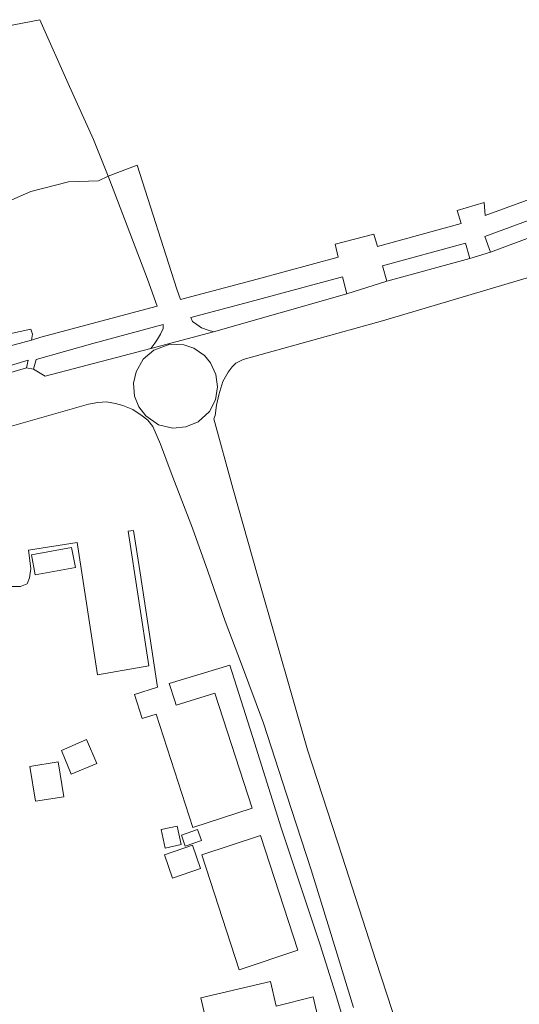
# Model space of a CAD drawing. Extents: x 184075 to 186166, y 346026 to 349063.
# Tile 132 of 136: x 185642 to 185718, y 347940 to 348089. Entities that reach past the tile are written whole.
import ezdxf

# ---------------------------------------------------------------- set-up
doc = ezdxf.new("R2010")
doc.units = 0
for name, color, linetype, lineweight in [('B-ME-GR-GRAS-GV', 60, 'Continuous', 13), ('B-ME-OG-TERREIN_GROEN_TUIN-GV', 7, 'Continuous', 18), ('B-ME-VH-VERHARDING_ASFALT-GV', 252, 'Continuous', 18), ('B-ME-VH-VERHARDING_STRAATBAKSTEEN-GV', 252, 'Continuous', 18)]:
    doc.layers.add(name, color=color, linetype=linetype, lineweight=lineweight)

msp = doc.modelspace()

# ---------------------------------------------------------------- linework, layer by layer
at = {"layer": 'B-ME-GR-GRAS-GV'}
for points in [[(185633.71, 348087.036, 25.054), (185645.348, 348089.263, 25.075), (185649.856, 348079.095, 25.194), (185653.492, 348071.039, 25.339), (185655.761, 348065.478, 25.677), (185654.281, 348064.766, 25.587), (185649.726, 348064.619, 25.14), (185643.99, 348063.14, 25.032), (185635.73, 348059.551, 25)], [(185640.757, 348041.54, 25.897), (185643.978, 348042.262, 25.976), (185644.243, 348041.471, 25.948), (185644.072, 348040.555, 25.944), (185635.38, 348038.239, 25.839)]]:
    msp.add_polyline3d(points, dxfattribs=at)
at = {"layer": 'B-ME-OG-TERREIN_GROEN_TUIN-GV'}
msp.add_polyline3d([(185640.458, 348003.172, 26.229), (185642.404, 348003.175, 26.287), (185643.443, 348003.568, 26.305), (185643.774, 348004.455, 26.31), (185643.978, 348005.903, 26.332), (185643.626, 348008.693, 26.3), (185651.054, 348009.831, 26.283), (185654.128, 347989.758, 26.283), (185661.919, 347991.092, 26.283), (185658.784, 348011.557, 26.283), (185659.619, 348011.685, 26.322), (185660.608, 348005.242, 26.322), (185661.848, 347997.22, 26.319), (185663.264, 347987.875, 26.258), (185659.744, 347986.73, 26.258), (185660.929, 347983.085, 26.258), (185663.045, 347983.773, 26.258), (185668.644, 347966.558, 26.258), (185677.63, 347969.481, 26.258), (185671.94, 347986.974, 26.258), (185666.077, 347985.128, 26.258), (185665.867, 347985.774, 26.258), (185665, 347988.439, 26.258), (185674.245, 347991.199, 26.02), (185677.99, 347979.401, 26.074), (185682.044, 347966.512, 26.027), (185687.957, 347948.743, 26.023), (185690.237, 347941.462, 26.002), (185694.984, 347925.819, 25.915)], dxfattribs=at)
for points in [[(185650.752, 348006.062, 26.214), (185650.19, 348009.1, 26.214), (185644.091, 348007.972, 26.214), (185644.652, 348004.934, 26.214)], [(185648.631, 347978.27, 26.027), (185650.133, 347974.63, 26.027), (185654.014, 347976.297, 26.027), (185652.459, 347979.915, 26.027)], [(185648.985, 347971.23, 25.767), (185648.119, 347976.521, 25.767), (185643.819, 347975.818, 25.767), (185644.684, 347970.526, 25.767)], [(185663.8, 347966.23, 26.155), (185664.393, 347963.427, 26.155), (185666.842, 347963.946, 26.155), (185666.249, 347966.748, 26.155)], [(185666.875, 347965.393, 26.155), (185667.467, 347963.714, 26.155), (185669.931, 347964.584, 26.155), (185669.338, 347966.264, 26.155)], [(185678.931, 347965.319, 26.258), (185669.971, 347962.417, 26.258), (185675.664, 347944.922, 26.258), (185684.584, 347947.939, 26.258)], [(185664.322, 347962.381, 26.155), (185665.538, 347958.87, 26.155), (185669.77, 347960.339, 26.155), (185668.553, 347963.849, 26.155)], [(185680.426, 347943.168, 26.052), (185669.821, 347940.699, 26.052), (185671.409, 347933.872, 26.052), (185679.726, 347935.808, 26.052), (185681.425, 347936.203, 26.052), (185683.611, 347926.812, 26.052), (185682.532, 347926.561, 26.052), (185674.443, 347924.679, 26.052), (185676.083, 347917.63, 26.052), (185685.794, 347919.89, 26.052), (185684.987, 347923.36, 26.052), (185690.653, 347924.679, 26.052), (185686.898, 347940.815, 26.052), (185681.303, 347939.4, 26.052)]]:
    msp.add_polyline3d(points, close=True, dxfattribs=at)
at = {"layer": 'B-ME-VH-VERHARDING_ASFALT-GV'}
for points in [[(185636.267, 348034.306, 25.919), (185643.304, 348036.372, 25.919), (185644.388, 348036.183, 25.919), (185646.181, 348035.134, 25.969), (185662.255, 348039.299, 26.009), (185671.744, 348041.854, 26.031), (185692.058, 348047.598, 26.041), (185698.117, 348049.533, 26.031), (185710.735, 348052.97, 26.063), (185713.882, 348053.944, 26.077), (185723.015, 348057.318, 26.077)], [(185721.201, 348050.552, 26.052), (185697.476, 348043.539, 26.077), (185676.265, 348037.642, 26.049), (185675.182, 348037.102, 26.049), (185674.577, 348036.52, 26.049), (185673.967, 348035.705, 26.041), (185673.181, 348034.303, 26.034), (185672.592, 348032.276, 26.056), (185672.229, 348030.731, 26.049), (185671.993, 348029.155, 26.041), (185671.792, 348028.639, 25.928), (185674.689, 348018.095, 25.978), (185678.522, 348004.686, 25.946), (185681.274, 347994.964, 25.915), (185686.065, 347978.327, 25.906), (185691.314, 347962.214, 25.879), (185696.423, 347946.321, 25.861), (185700.613, 347933.636, 25.839)], [(185693.059, 347939.187, 25.879), (185689.393, 347951.108, 25.861), (185686.609, 347960.123, 25.894), (185682.868, 347971.621, 25.93), (185679.383, 347982.399, 25.969), (185676.02, 347991.364, 25.951), (185673.516, 347997.874, 25.94), (185670.898, 348005.505, 25.991), (185668.568, 348012.027, 26.027), (185665.322, 348020.419, 25.991), (185663.702, 348024.791, 25.984), (185662.514, 348027.487, 25.976), (185661.775, 348028.429, 25.991), (185660.907, 348029.1, 26.002), (185659.49, 348030.057, 26.016), (185657.98, 348030.637, 26.049), (185656.874, 348030.964, 26.045), (185655.51, 348031.201, 26.045), (185654.184, 348031.134, 26.034), (185652.745, 348030.837, 26.002), (185640.668, 348027.437, 25.926)]]:
    msp.add_polyline3d(points, dxfattribs=at)
msp.add_polyline3d([(185659.982, 348035.791, 26.005), (185659.581, 348034.056, 26.005), (185659.772, 348032.077, 26.005), (185660.423, 348030.475, 26.027), (185661.457, 348029.08, 26.027), (185663.391, 348027.736, 26.027), (185665.592, 348027.204, 26.027), (185667.546, 348027.398, 26.041), (185669.414, 348028.171, 26.041), (185671.146, 348029.763, 26.041), (185672.057, 348031.505, 26.067), (185672.351, 348033.492, 26.067), (185672.14, 348035.375, 26.067), (185671.291, 348037.151, 26.067), (185670.368, 348038.238, 25.987), (185668.782, 348039.367, 25.987), (185667.271, 348039.854, 25.987), (185665.119, 348039.956, 25.987), (185662.687, 348039.079, 25.987), (185661.05, 348037.713, 26.005)], close=True, dxfattribs=at)
at = {"layer": 'B-ME-VH-VERHARDING_STRAATBAKSTEEN-GV'}
for points in [[(185635.38, 348038.239, 25.839), (185644.072, 348040.555, 25.944), (185645.506, 348041.018, 25.926), (185663.181, 348045.733, 25.865), (185661.714, 348049.826, 25.825), (185656.761, 348062.848, 25.825), (185655.761, 348065.478, 25.677), (185660.137, 348067.177, 25.677), (185666.209, 348048.332, 25.796), (185666.719, 348046.747, 25.836), (185678.391, 348049.86, 25.904), (185690.695, 348053.18, 25.908), (185690.266, 348055.158, 25.908), (185696.155, 348056.691, 25.944), (185696.691, 348054.815, 25.948), (185709.428, 348058.319, 25.948), (185708.818, 348060.267, 25.948), (185712.929, 348061.516, 25.951), (185713.094, 348059.508, 25.987), (185722.104, 348062.804, 25.937)], [(185722.631, 348059.872, 25.998), (185713.005, 348056.316, 25.976), (185713.882, 348053.944, 26.077), (185710.735, 348052.97, 26.063), (185710.085, 348055.332, 26.002), (185697.473, 348051.896, 26.009), (185698.117, 348049.533, 26.031), (185692.058, 348047.598, 26.041), (185691.353, 348050.21, 26.005), (185677.268, 348046.414, 25.973), (185668.316, 348044.024, 25.948), (185668.581, 348043.435, 25.962), (185669.212, 348042.962, 25.973), (185669.952, 348042.47, 26.002), (185670.947, 348042.091, 26.02), (185671.744, 348041.854, 26.031), (185662.255, 348039.299, 26.009), (185662.859, 348040.123, 26.002), (185663.233, 348040.715, 26.005), (185663.677, 348041.507, 25.991), (185664.085, 348042.345, 25.937), (185664.099, 348042.974, 25.93), (185653.417, 348040.053, 25.919), (185644.789, 348037.657, 25.919), (185644.388, 348036.183, 25.919), (185643.304, 348036.372, 25.919), (185643.582, 348037.517, 25.883), (185635.979, 348035.285, 25.865)]]:
    msp.add_polyline3d(points, dxfattribs=at)

doc.saveas('drawing.dxf')
